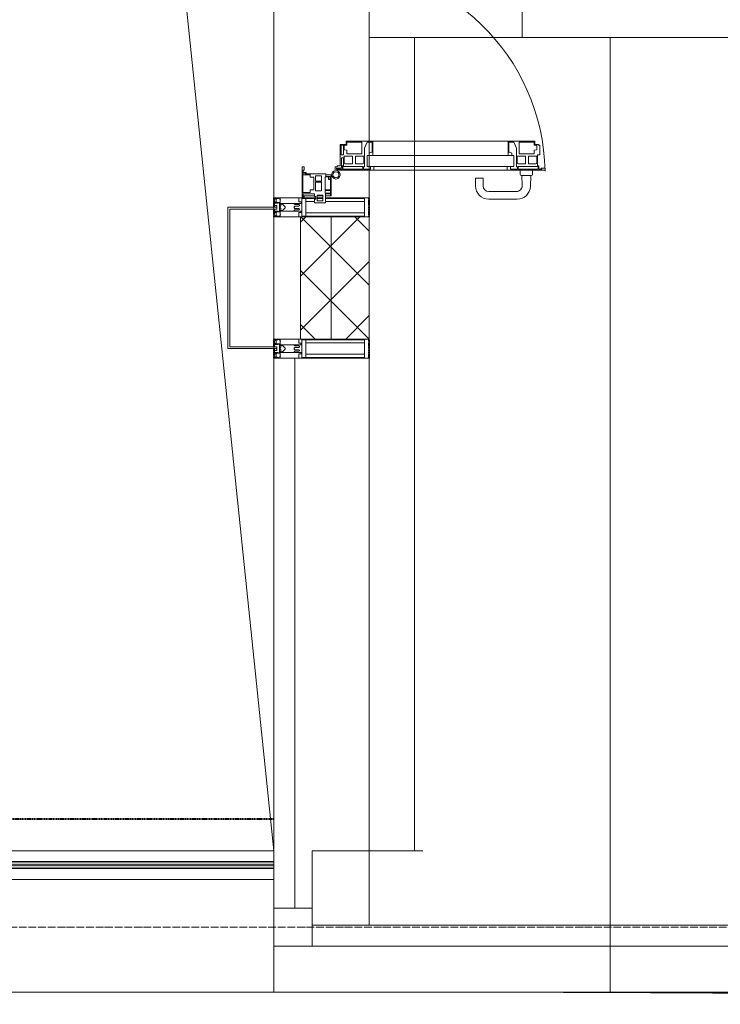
# Model space of a CAD drawing. Header units: millimetres. Extents: x 104173 to 188470, y 7718 to 222239.
# Tile 4 of 50: x 108435 to 110269, y 15198 to 17776. Entities that reach past the tile are written whole.
import ezdxf

# ---------------------------------------------------------------- set-up
doc = ezdxf.new("R2010")
doc.units = ezdxf.units.MM
for name, pattern in [('ADSK_Линия сетки', [25, 20, -2.5, 0, -2.5]), ('Штрих_3_1_5_', [4.5, 3, -1.5]), ('Штриховая_ш3 п1_5', [4.5, 3, -1.5])]:
    doc.linetypes.add(name, pattern=pattern)
doc.layers.add('_Разделитель помещений_', color=4, linetype='Штриховая_ш3 п1_5', lineweight=40, true_color=0x00ffff)
for name, color, linetype, lineweight in [('Двери', 7, 'Continuous', 18), ('Импосты витража', 7, 'Continuous', 18), ('Колонны', 7, 'Continuous', 18), ('Ограждение', 7, 'Continuous', 18), ('Оси', 7, 'Continuous', 9), ('Панели витража', 7, 'Continuous', 18), ('Перекрытия', 7, 'Continuous', 18), ('Поручни', 7, 'Continuous', 18), ('Стены разрез', 7, 'Continuous', 40), ('Стены штриховка', 7, 'Continuous', 40), ('Форма', 7, 'Continuous', 18), ('Формообразующий элемент-перекрытие', 7, 'Continuous', 18), ('Элементы узлов', 7, 'Continuous', 18)]:
    doc.layers.add(name, color=color, linetype=linetype, lineweight=lineweight)
pattern_1 = [(45, (0, 0), (-70.71068, 70.71068), []), (135, (0, 0), (-70.71068, -70.71068), [])]

# ---------------------------------------------------------------- blocks, each defined once
blk = doc.blocks.new('135_SLK_K4_AR_rvt-1-МКСС_К4_L22_74_700_')
at = {"layer": '_Разделитель помещений_', "color": 131, "linetype": 'Штрих_3_1_5_', "true_color": 0xaaffff}
for p, q in [((109100, 17310), (109100, 17285)), ((109350, 17260), (109350, 17310)), ((109100, 17280), (109100, 17260)), ((109100, 16940), (109100, 16920)), ((109350, 16890), (109350, 16940)), ((109100, 16915), (109100, 16890)), ((109100, 15682.5), (107932.5, 15682.5))]:
    blk.add_line(p, q, dxfattribs=at)
at = {"layer": 'Перекрытия', "color": 253, "true_color": 0xaaaaaa}
blk.add_line((109749.8, 18377), (109749.8, 17730), dxfattribs=at)
blk = doc.blocks.new('System Panel - A_PAN_Glass-7508990-МКСС_К4_L22_74_700_')
at = {"layer": 'Панели витража', "color": 253, "lineweight": 5, "true_color": 0xaaaaaa}
for p, q in [((1036.25, 55), (-1036.25, 55)), ((-1036.25, 55), (-1036.25, 0)), ((1036.25, 0), (1036.25, 55)), ((-1036.25, 0), (1036.25, 0))]:
    blk.add_line(p, q, dxfattribs=at)
blk = doc.blocks.new('Rectangular Mullion - R_StandardFrame_50Wx250H-7126775-МКСС_К4_L22_74_700_')
at = {"layer": 'Импосты витража', "color": 253, "lineweight": 5, "true_color": 0xaaaaaa}
for p in [(109200, 15450), (109490, 15600)]:
    blk.add_line(p, (109200, 15600), dxfattribs=at)
blk = doc.blocks.new('A_PAN_ALU_Door_Double - EXT_1_Double_EQ п-6_1-7495971-МКСС_К4_L22_74_700_')
at = {"layer": 'Двери', "color": 253, "lineweight": 5, "true_color": 0xaaaaaa}
for p, q in [((-535, 610.6), (-535, 710.1)), ((-535, 710.1), (-529.9, 710.1)), ((-535, 610.6), (-535, 710.1)), ((-535, 710.1), (-529.9, 710.1)), ((-532.9, 701.5), (-532.9, 693.6)), ((-531, 701.5), (-532.9, 701.5)), ((-532.9, 701.5), (-532.9, 693.6)), ((-531, 701.5), (-532.9, 701.5)), ((-531, 700.2), (-531, 701.5)), ((-531, 700.2), (-531, 701.5)), ((-529.9, 700.2), (-531, 700.2)), ((-529.9, 700.2), (-531, 700.2)), ((-529.9, 710.1), (-529.9, 700.2)), ((-529.9, 710.1), (-529.9, 700.2)), ((535, 710.1), (529.9, 710.1)), ((529.9, 710.1), (529.9, 700.2)), ((535, 710.1), (529.9, 710.1)), ((529.9, 710.1), (529.9, 700.2)), ((529.9, 700.2), (531, 700.2)), ((529.9, 700.2), (531, 700.2)), ((531, 700.2), (531, 701.5)), ((531, 701.5), (532.9, 701.5)), ((531, 700.2), (531, 701.5)), ((531, 701.5), (532.9, 701.5)), ((532.9, 701.5), (532.9, 693.6)), ((532.9, 701.5), (532.9, 693.6)), ((535, 610.6), (535, 710.1)), ((535, 610.6), (535, 710.1)), ((-532.9, 693.6), (-524.2, 693.6)), ((-532.9, 693.6), (-524.2, 693.6)), ((-532.9, 691.9), (-532.9, 639.4)), ((-525.9, 691.9), (-532.9, 691.9)), ((-532.9, 691.9), (-532.9, 639.4)), ((-525.9, 691.9), (-532.9, 691.9)), ((-525.9, 639.4), (-525.9, 691.9)), ((-525.9, 639.4), (-525.9, 691.9)), ((-524.2, 693.6), (-524.2, 690.6)), ((-524.2, 693.6), (-524.2, 690.6)), ((-524.2, 690.6), (-494.8, 690.6)), ((-524.2, 690.6), (-494.8, 690.6)), ((-517.3, 688.8), (-518.9, 686.1)), ((-517.3, 688.8), (-518.9, 686.1)), ((-518.9, 686.1), (-518.9, 667.1)), ((-518.9, 686.1), (-518.9, 667.1)), ((-499, 688.8), (-517.3, 688.8)), ((-499, 688.8), (-517.3, 688.8)), ((-499, 667.1), (-499, 688.8)), ((-499, 667.1), (-499, 688.8)), ((-494.8, 696.1), (-469.8, 696.1)), ((-494.8, 690.6), (-494.8, 696.1)), ((-494.8, 696.1), (-469.8, 696.1)), ((-494.8, 690.6), (-494.8, 696.1)), ((-482.5, 681.7), (-492.6, 681.7)), ((-482.5, 681.7), (-492.6, 681.7)), ((-492.6, 681.7), (-492.6, 642.2)), ((-492.6, 681.7), (-492.6, 642.2)), ((-482.4, 688.4), (-482.5, 681.7)), ((-482.4, 688.4), (-482.5, 681.7)), ((-470, 688.4), (-482.4, 688.4)), ((-470, 688.4), (-482.4, 688.4)), ((-470, 681.8), (-470, 688.4)), ((-470, 681.8), (-470, 688.4)), ((-461.9, 681.8), (-470, 681.8)), ((-461.9, 681.8), (-470, 681.8)), ((-469.8, 696.1), (-469.8, 693.1)), ((-469.8, 696.1), (-469.8, 693.1)), ((-469.8, 693.1), (-468.4, 693.1)), ((-469.8, 693.1), (-468.4, 693.1)), ((-468.4, 693.1), (-468.4, 683.5)), ((-468.4, 693.1), (-468.4, 683.5)), ((-468.4, 683.5), (-459.5, 683.5)), ((-468.4, 683.5), (-459.5, 683.5)), ((-461.9, 642.2), (-461.9, 681.8)), ((-461.9, 642.2), (-461.9, 681.8)), ((-459.5, 683.5), (-459.5, 613.6)), ((-459.5, 683.5), (-459.5, 613.6)), ((468.4, 683.5), (459.5, 683.5)), ((459.5, 683.5), (459.5, 613.6)), ((468.4, 683.5), (459.5, 683.5)), ((459.5, 683.5), (459.5, 613.6)), ((461.8, 642.2), (461.8, 681.8)), ((461.8, 681.8), (470, 681.8)), ((461.8, 642.2), (461.8, 681.8)), ((461.8, 681.8), (470, 681.8)), ((469.8, 693.1), (468.4, 693.1)), ((468.4, 693.1), (468.4, 683.5)), ((469.8, 693.1), (468.4, 693.1)), ((468.4, 693.1), (468.4, 683.5)), ((494.8, 696.1), (469.8, 696.1)), ((469.8, 696.1), (469.8, 693.1)), ((494.8, 696.1), (469.8, 696.1)), ((469.8, 696.1), (469.8, 693.1)), ((470, 681.8), (470, 688.4)), ((470, 688.4), (482.4, 688.4)), ((470, 681.8), (470, 688.4)), ((470, 688.4), (482.4, 688.4)), ((482.4, 688.4), (482.5, 681.7)), ((482.4, 688.4), (482.5, 681.7)), ((482.5, 681.7), (492.6, 681.7)), ((482.5, 681.7), (492.6, 681.7)), ((492.6, 681.7), (492.6, 642.2)), ((492.6, 681.7), (492.6, 642.2)), ((494.8, 690.6), (494.8, 696.1)), ((494.8, 690.6), (494.8, 696.1)), ((524.2, 690.6), (494.8, 690.6)), ((524.2, 690.6), (494.8, 690.6)), ((499, 667.1), (499, 688.8)), ((499, 688.8), (517.3, 688.8)), ((499, 667.1), (499, 688.8)), ((499, 688.8), (517.3, 688.8)), ((517.3, 688.8), (518.9, 686.1)), ((517.3, 688.8), (518.9, 686.1)), ((518.9, 686.1), (518.9, 667.1)), ((518.9, 686.1), (518.9, 667.1)), ((532.9, 693.6), (524.2, 693.6)), ((524.2, 693.6), (524.2, 690.6)), ((532.9, 693.6), (524.2, 693.6)), ((524.2, 693.6), (524.2, 690.6)), ((525.9, 639.4), (525.9, 691.9)), ((525.9, 691.9), (532.9, 691.9)), ((525.9, 639.4), (525.9, 691.9)), ((525.9, 691.9), (532.9, 691.9)), ((532.9, 691.9), (532.9, 639.4)), ((532.9, 691.9), (532.9, 639.4)), ((-518.9, 667.1), (-499, 667.1)), ((-518.9, 667.1), (-499, 667.1)), ((-518.9, 659.2), (-518.9, 640.2)), ((-499, 659.2), (-518.9, 659.2)), ((-518.9, 659.2), (-518.9, 640.2)), ((-499, 659.2), (-518.9, 659.2)), ((-499, 637.5), (-499, 659.2)), ((-499, 637.5), (-499, 659.2)), ((518.9, 667.1), (499, 667.1)), ((518.9, 667.1), (499, 667.1)), ((499, 659.2), (518.9, 659.2)), ((499, 637.5), (499, 659.2)), ((499, 659.2), (518.9, 659.2)), ((499, 637.5), (499, 659.2)), ((518.9, 659.2), (518.9, 640.2)), ((518.9, 659.2), (518.9, 640.2)), ((-535, 244.2), (-535, 628.6)), ((-532.9, 639.4), (-525.9, 639.4)), ((-532.9, 639.4), (-525.9, 639.4)), ((-532.9, 637.7), (-532.9, 619.7)), ((-526.6, 637.7), (-532.9, 637.7)), ((-532.9, 637.7), (-532.9, 619.7)), ((-526.6, 637.7), (-532.9, 637.7)), ((-532.9, 619.7), (-525.9, 619.7)), ((-532.9, 619.7), (-525.9, 619.7)), ((-526.6, 635.7), (-526.6, 637.7)), ((-526.6, 635.7), (-526.6, 637.7)), ((-477.6, 635.7), (-526.6, 635.7)), ((-477.6, 635.7), (-526.6, 635.7)), ((-525.9, 628.6), (-497.2, 628.6)), ((-525.9, 244.2), (-525.9, 628.6)), ((-525.9, 619.7), (-525.9, 610.6)), ((-525.9, 619.7), (-525.9, 610.6)), ((-518.9, 640.2), (-517.3, 637.5)), ((-518.9, 640.2), (-517.3, 637.5)), ((-517.3, 637.5), (-499, 637.5)), ((-517.3, 637.5), (-499, 637.5)), ((-497.2, 628.6), (-497.2, 244.2)), ((-497.2, 623.2), (-490.6, 623.2)), ((-497.2, 613.6), (-497.2, 623.2)), ((-497.2, 623.2), (-490.6, 623.2)), ((-497.2, 613.6), (-497.2, 623.2)), ((-492.6, 642.2), (-461.9, 642.2)), ((-492.6, 642.2), (-461.9, 642.2)), ((-490.6, 623.2), (-488.3, 617.1)), ((-490.6, 623.2), (-488.3, 617.1)), ((-461.8, 628.1), (-477.6, 635.7)), ((-461.8, 628.1), (-477.6, 635.7)), ((-461.8, 615.1), (-461.8, 628.1)), ((-461.8, 615.1), (-461.8, 628.1)), ((461.8, 628.1), (477.6, 635.7)), ((461.8, 628.1), (477.6, 635.7)), ((461.8, 615.1), (461.8, 628.1)), ((461.8, 615.1), (461.8, 628.1)), ((492.6, 642.2), (461.8, 642.2)), ((492.6, 642.2), (461.8, 642.2)), ((477.6, 635.7), (526.6, 635.7)), ((477.6, 635.7), (526.6, 635.7)), ((490.6, 623.2), (488.3, 617.1)), ((490.6, 623.2), (488.3, 617.1)), ((497.2, 623.2), (490.6, 623.2)), ((497.2, 623.2), (490.6, 623.2)), ((497.2, 628.6), (497.2, 244.2)), ((525.9, 628.6), (497.2, 628.6)), ((497.2, 613.6), (497.2, 623.2)), ((497.2, 613.6), (497.2, 623.2)), ((517.3, 637.5), (499, 637.5)), ((517.3, 637.5), (499, 637.5)), ((518.9, 640.2), (517.3, 637.5)), ((518.9, 640.2), (517.3, 637.5)), ((532.9, 639.4), (525.9, 639.4)), ((532.9, 639.4), (525.9, 639.4)), ((525.9, 244.2), (525.9, 628.6)), ((532.9, 619.7), (525.9, 619.7)), ((525.9, 619.7), (525.9, 610.6)), ((532.9, 619.7), (525.9, 619.7)), ((525.9, 619.7), (525.9, 610.6)), ((526.6, 635.7), (526.6, 637.7)), ((526.6, 637.7), (532.9, 637.7)), ((526.6, 635.7), (526.6, 637.7)), ((526.6, 637.7), (532.9, 637.7)), ((532.9, 637.7), (532.9, 619.7)), ((532.9, 637.7), (532.9, 619.7)), ((535, 244.2), (535, 628.6)), ((-525.9, 610.6), (-535, 610.6)), ((-525.9, 610.6), (-535, 610.6)), ((-459.5, 613.6), (-497.2, 613.6)), ((-459.5, 613.6), (-497.2, 613.6)), ((-488.3, 617.1), (-488.3, 615.1)), ((-488.3, 617.1), (-488.3, 615.1)), ((-488.3, 615.1), (-461.8, 615.1)), ((-488.3, 615.1), (-461.8, 615.1)), ((-459.5, 613.6), (-459.5, 259.2)), ((459.5, 613.6), (497.2, 613.6)), ((459.5, 613.6), (497.2, 613.6)), ((459.5, 613.6), (459.5, 259.2)), ((488.3, 615.1), (461.8, 615.1)), ((488.3, 615.1), (461.8, 615.1)), ((488.3, 617.1), (488.3, 615.1)), ((488.3, 617.1), (488.3, 615.1)), ((525.9, 610.6), (535, 610.6)), ((525.9, 610.6), (535, 610.6)), ((-535, 262.2), (-525.9, 262.2)), ((-535, 164.2), (-535, 262.2)), ((-525.9, 262.2), (-525.9, 253.1)), ((-497.2, 259.2), (-459.5, 259.2)), ((-497.2, 249.6), (-497.2, 259.2)), ((-459.5, 259.2), (-459.5, 189.3)), ((497.2, 259.2), (459.5, 259.2)), ((459.5, 259.2), (459.5, 189.3)), ((497.2, 249.6), (497.2, 259.2)), ((535, 262.2), (525.9, 262.2)), ((525.9, 262.2), (525.9, 253.1)), ((535, 164.2), (535, 262.2)), ((-532.9, 253.1), (-532.9, 235.1)), ((-525.9, 253.1), (-532.9, 253.1)), ((-532.9, 235.1), (-526.6, 235.1)), ((-532.9, 233.4), (-532.9, 180.9)), ((-525.9, 233.4), (-532.9, 233.4)), ((-526.6, 237), (-477.6, 237)), ((-526.6, 235.1), (-526.6, 237)), ((-525.9, 244.2), (-497.2, 244.2)), ((-525.9, 180.9), (-525.9, 233.4)), ((-517.3, 235.3), (-518.9, 232.6)), ((-518.9, 232.6), (-518.9, 213.6)), ((-499, 235.3), (-517.3, 235.3)), ((-499, 213.6), (-499, 235.3)), ((-490.6, 249.6), (-497.2, 249.6)), ((-488.3, 255.7), (-490.6, 249.6)), ((-488.3, 257.7), (-488.3, 255.7)), ((-461.8, 257.7), (-488.3, 257.7)), ((-477.6, 237), (-461.8, 244.7)), ((-461.8, 244.7), (-461.8, 257.7)), ((461.8, 244.7), (461.8, 257.7)), ((461.8, 257.7), (488.3, 257.7)), ((477.6, 237), (461.8, 244.7)), ((526.6, 237), (477.6, 237)), ((488.3, 257.7), (488.3, 255.7)), ((488.3, 255.7), (490.6, 249.6)), ((490.6, 249.6), (497.2, 249.6)), ((525.9, 244.2), (497.2, 244.2)), ((499, 213.6), (499, 235.3)), ((499, 235.3), (517.3, 235.3)), ((517.3, 235.3), (518.9, 232.6)), ((518.9, 232.6), (518.9, 213.6)), ((525.9, 253.1), (532.9, 253.1)), ((525.9, 233.4), (532.9, 233.4)), ((525.9, 180.9), (525.9, 233.4)), ((526.6, 235.1), (526.6, 237)), ((532.9, 235.1), (526.6, 235.1)), ((532.9, 253.1), (532.9, 235.1)), ((532.9, 233.4), (532.9, 180.9)), ((-518.9, 213.6), (-499, 213.6)), ((-492.6, 230.6), (-492.6, 191)), ((-461.9, 230.6), (-492.6, 230.6)), ((-461.9, 191), (-461.9, 230.6)), ((461.8, 191), (461.8, 230.6)), ((461.8, 230.6), (492.6, 230.6)), ((492.6, 230.6), (492.6, 191)), ((518.9, 213.6), (499, 213.6)), ((-532.9, 180.9), (-525.9, 180.9)), ((-524.2, 182.2), (-524.2, 179.2)), ((-502.6, 182.2), (-524.2, 182.2)), ((-518.9, 205.7), (-518.9, 186.7)), ((-499, 205.7), (-518.9, 205.7)), ((-518.9, 186.7), (-517.3, 184)), ((-517.3, 184), (-499, 184)), ((-502.6, 177.5), (-502.6, 182.2)), ((-499, 184), (-499, 205.7)), ((-494.8, 182.2), (-494.8, 176.7)), ((-469.8, 182.2), (-494.8, 182.2)), ((-492.6, 191), (-482.5, 191)), ((-482.5, 191), (-482.4, 184.4)), ((-482.4, 184.4), (-470, 184.4)), ((-470, 191), (-461.9, 191)), ((-470, 184.4), (-470, 191)), ((-469.8, 176.7), (-469.8, 182.2)), ((-468.4, 189.3), (-468.4, 173.3)), ((-459.5, 189.3), (-468.4, 189.3)), ((459.5, 189.3), (468.4, 189.3)), ((470, 191), (461.8, 191)), ((468.4, 189.3), (468.4, 173.3)), ((469.8, 182.2), (494.8, 182.2)), ((469.8, 176.7), (469.8, 182.2)), ((470, 184.4), (470, 191)), ((482.4, 184.4), (470, 184.4)), ((482.5, 191), (482.4, 184.4)), ((492.6, 191), (482.5, 191)), ((494.8, 182.2), (494.8, 176.7)), ((499, 205.7), (518.9, 205.7)), ((499, 184), (499, 205.7)), ((517.3, 184), (499, 184)), ((502.6, 177.5), (502.6, 182.2)), ((502.6, 182.2), (524.2, 182.2)), ((518.9, 186.7), (517.3, 184)), ((518.9, 205.7), (518.9, 186.7)), ((524.2, 182.2), (524.2, 179.2)), ((532.9, 180.9), (525.9, 180.9)), ((-526.4, 160.7), (-536.6, 160.7)), ((-532.9, 179.2), (-532.9, 164.2)), ((-524.2, 179.2), (-532.9, 179.2)), ((-532.9, 164.2), (-529.9, 164.2)), ((-529.9, 164.2), (-529.9, 174.5)), ((-526.8, 177.5), (-502.6, 177.5)), ((-526.4, 165.6), (-526.4, 160.7)), ((-523.7, 165.6), (-526.4, 165.6)), ((-523.7, 173.3), (-523.7, 165.6)), ((-468.4, 173.3), (-523.7, 173.3)), ((-494.8, 176.7), (-469.8, 176.7)), ((468.4, 173.3), (523.7, 173.3)), ((494.8, 176.7), (469.8, 176.7)), ((526.8, 177.5), (502.6, 177.5)), ((523.7, 173.3), (523.7, 165.6)), ((523.7, 165.6), (526.4, 165.6)), ((524.2, 179.2), (532.9, 179.2)), ((526.4, 165.6), (526.4, 160.7)), ((526.4, 160.7), (536.6, 160.7)), ((529.9, 164.2), (529.9, 174.5)), ((532.9, 164.2), (529.9, 164.2)), ((532.9, 179.2), (532.9, 164.2))]:
    blk.add_line(p, q, dxfattribs=at)
at = {"layer": 'Двери', "lineweight": 5}
for p, q in [((-548.9, 672.9), (-577.7, 671.9)), ((-548.9, 674.8), (-548.9, 647.2)), ((-534.9, 677.3), (-546.4, 677.3)), ((534.9, 677.3), (546.4, 677.3)), ((548.9, 674.8), (548.9, 647.2)), ((548.9, 672.9), (577.7, 671.9)), ((-575.8, 650), (-548.9, 649)), ((-546.4, 644.8), (-534.9, 644.8)), ((546.4, 644.8), (534.9, 644.8)), ((575.8, 650), (548.9, 649)), ((-611.4, 636.9), (-611.4, 562.8)), ((-591.4, 562.8), (-591.4, 635)), ((591.4, 562.8), (591.4, 635)), ((611.4, 636.9), (611.4, 562.8)), ((-556.4, 547.8), (-576.4, 547.8)), ((-556.4, 527.8), (-556.4, 547.8)), ((556.4, 527.8), (556.4, 547.8)), ((556.4, 547.8), (576.3, 547.8)), ((-576.4, 527.8), (-556.4, 527.8)), ((576.3, 527.8), (556.4, 527.8))]:
    blk.add_line(p, q, dxfattribs=at)
at = {"layer": 'Двери', "color": 254, "lineweight": 5, "true_color": 0xd4d4d4}
for centre, start, end in [((-547.5, 162.6), 359.2653, 89.0204), ((547.5, 162.6), 90.9796, 180.7347)]:
    blk.add_arc(centre, 547.5, start, end, dxfattribs=at)
at = {"layer": 'Двери', "lineweight": 5}
for centre, radius, start, end in [((-576.4, 636.9), 35, 92.1945, 180), ((-546.4, 674.8), 2.5, 90, 180), ((546.4, 674.8), 2.5, 360, 90), ((576.3, 636.9), 35, 360, 87.8055), ((-576.4, 635), 15, 87.8056, 180), ((-546.4, 647.2), 2.5, 180, 270), ((546.4, 647.2), 2.5, 270, 360), ((576.3, 635), 15, 0, 92.1944), ((-576.4, 562.8), 35, 180, 270), ((-576.4, 562.8), 15, 180, 270), ((576.3, 562.8), 35, 270, 360), ((576.3, 562.8), 15, 270, 360)]:
    blk.add_arc(centre, radius, start, end, dxfattribs=at)
at = {"layer": 'Двери', "color": 253, "lineweight": 5, "true_color": 0xaaaaaa}
for centre, radius, start, end in [((-547.5, 162.7), 11, 16.047, 350.0284), ((-547.5, 162.6), 8, 90, 270), ((-547.5, 162.6), 8, 270, 90), ((-535, 166.3), 2.03, 196.0721, 270), ((-526.8, 174.5), 3, 90, 180), ((526.8, 174.5), 3, 360, 90), ((535, 166.3), 2.03, 270, 343.9279), ((547.5, 162.7), 11, 189.9716, 163.953), ((547.5, 162.6), 8, 90, 270), ((547.5, 162.6), 8, 270, 90)]:
    blk.add_arc(centre, radius, start, end, dxfattribs=at)
at = {"layer": 'Панели витража', "color": 253, "lineweight": 5, "true_color": 0xaaaaaa}
for p, q in [((-597.1, 135.1), (-620.5, 135.1)), ((-620.5, 135.1), (-620.5, 106.6)), ((-551.5, 150), (-602.5, 150)), ((-602.5, 150), (-602.5, 148.5)), ((-602.5, 148.5), (-597.1, 148.5)), ((-602.5, 148.5), (-602.5, 135.1)), ((-597.1, 148.5), (-597.1, 135.1)), ((-595.5, 134.5), (-595.5, 148.2)), ((-595.5, 148.2), (-588.5, 148.2)), ((-588.5, 134.5), (-595.5, 134.5)), ((-588.5, 148.2), (-588.5, 134.5)), ((-587.1, 134.2), (-587.1, 148.4)), ((-587.1, 148.4), (-560.1, 148.4)), ((-553.1, 134.2), (-587.1, 134.2)), ((-560.1, 148.4), (-560.1, 142.8)), ((-560.1, 142.8), (-553.1, 142.8)), ((-558.8, 148.7), (-552.8, 148.7)), ((-558.8, 144.4), (-558.8, 148.7)), ((-552.8, 144.4), (-558.8, 144.4)), ((-553.1, 142.8), (-553.1, 134.2)), ((-552.8, 148.7), (-552.8, 144.4)), ((-551.5, 136.5), (-551.5, 150)), ((-547.5, 150), (-551.5, 150)), ((-544.5, 136.5), (-551.5, 136.5)), ((-547.5, 136.5), (-547.5, 150)), ((-544.5, 84.8), (-544.5, 136.5)), ((551.5, 136.5), (544.5, 136.5)), ((544.5, 136.5), (544.5, 84.8)), ((547.5, 150), (547.5, 136.5)), ((551.5, 150), (547.5, 150)), ((602.5, 150), (551.5, 150)), ((551.5, 150), (551.5, 136.5)), ((552.8, 144.4), (552.8, 148.7)), ((552.8, 148.7), (558.8, 148.7)), ((558.8, 144.4), (552.8, 144.4)), ((553.1, 134.2), (553.1, 142.8)), ((553.1, 142.8), (560.1, 142.8)), ((587.1, 134.2), (553.1, 134.2)), ((558.8, 148.7), (558.8, 144.4)), ((560.1, 142.8), (560.1, 148.4)), ((560.1, 148.4), (587.1, 148.4)), ((587.1, 148.4), (587.1, 134.2)), ((588.5, 148.2), (595.5, 148.2)), ((588.5, 134.5), (588.5, 148.2)), ((595.5, 134.5), (588.5, 134.5)), ((595.5, 148.2), (595.5, 134.5)), ((597.1, 135.1), (597.1, 148.5)), ((597.1, 148.5), (602.5, 148.5)), ((620.5, 135.1), (597.1, 135.1)), ((602.5, 148.5), (602.5, 150)), ((602.5, 135.1), (602.5, 148.5)), ((620.5, 106.6), (620.5, 135.1)), ((-620.5, 106.6), (-611.5, 106.6)), ((-615.4, 113.4), (-615.4, 128.4)), ((-615.4, 128.4), (-600.4, 128.4)), ((-600.4, 113.4), (-615.4, 113.4)), ((-611.5, 106.6), (-611.5, 110.1)), ((-611.5, 110.1), (-604.5, 110.1)), ((-604.5, 110.1), (-604.5, 106.6)), ((-604.5, 106.6), (-597.5, 106.6)), ((-602.5, 128.4), (-602.5, 113.4)), ((-602.5, 106.6), (-602.5, 76.7)), ((-600.4, 128.4), (-600.4, 113.4)), ((-597.5, 106.6), (-597.5, 76.7)), ((-589.1, 108.8), (-589.1, 125)), ((-589.1, 125), (-566.4, 125)), ((-566.4, 108.8), (-589.1, 108.8)), ((-586.5, 95.5), (-586.5, 105)), ((-586.5, 105), (-553.3, 105)), ((-566.4, 125), (-566.4, 108.8)), ((-564.2, 108.8), (-564.2, 125)), ((-564.2, 125), (-549.9, 125)), ((-549.9, 108.8), (-564.2, 108.8)), ((-553.3, 105), (-553.3, 95.5)), ((-549.9, 125), (-549.9, 108.8)), ((549.9, 125), (564.2, 125)), ((549.9, 108.8), (549.9, 125)), ((564.2, 108.8), (549.9, 108.8)), ((553.3, 95.5), (553.3, 105)), ((553.3, 105), (586.5, 105)), ((564.2, 125), (564.2, 108.8)), ((566.4, 125), (589.1, 125)), ((566.4, 108.8), (566.4, 125)), ((589.1, 108.8), (566.4, 108.8)), ((586.5, 105), (586.5, 95.5)), ((589.1, 125), (589.1, 108.8)), ((597.5, 76.7), (597.5, 106.6)), ((597.5, 106.6), (604.5, 106.6)), ((600.4, 128.4), (615.4, 128.4)), ((600.4, 113.4), (600.4, 128.4)), ((615.4, 113.4), (600.4, 113.4)), ((602.5, 113.4), (602.5, 128.4)), ((602.5, 76.7), (602.5, 106.6)), ((604.5, 106.6), (604.5, 110.1)), ((604.5, 110.1), (611.5, 110.1)), ((611.5, 110.1), (611.5, 106.6)), ((611.5, 106.6), (620.5, 106.6)), ((615.4, 128.4), (615.4, 113.4)), ((-604, 79.5), (-605.5, 79.5)), ((-605.5, 79.5), (-605.5, 74.5)), ((-604, 76.7), (-604, 79.5)), ((-593.7, 76.3), (-593.7, 95.5)), ((-593.7, 95.5), (-586.5, 95.5)), ((-553.3, 95.5), (-547, 95.5)), ((-547.5, 76.2), (-547.5, 95.5)), ((-547, 95.5), (-547, 89)), ((-547, 89), (-546.2, 88.2)), ((-546.2, 88.2), (-546.2, 83.1)), ((-546.2, 83.1), (-543.2, 83.1)), ((-541.5, 84.8), (-544.5, 84.8)), ((-543.2, 83.1), (-543.2, 76.3)), ((-541.5, 76.5), (-541.5, 84.8)), ((-526.5, 79.5), (-535.1, 79.5)), ((-535.1, 79.5), (-535.1, 76.5)), ((-526.5, 74.5), (-526.5, 79.5)), ((535.1, 79.5), (526.5, 79.5)), ((526.5, 79.5), (526.5, 74.5)), ((535.1, 76.5), (535.1, 79.5)), ((544.5, 84.8), (541.5, 84.8)), ((541.5, 84.8), (541.5, 76.5)), ((543.2, 76.3), (543.2, 83.1)), ((543.2, 83.1), (546.2, 83.1)), ((546.2, 88.2), (547, 89)), ((546.2, 83.1), (546.2, 88.2)), ((547, 89), (547, 95.5)), ((547, 95.5), (553.3, 95.5)), ((547.5, 95.5), (547.5, 76.2)), ((586.5, 95.5), (593.7, 95.5)), ((593.7, 95.5), (593.7, 76.3)), ((605.5, 79.5), (604, 79.5)), ((604, 79.5), (604, 76.7)), ((605.5, 74.5), (605.5, 79.5)), ((-605.5, 74.5), (-526.5, 74.5)), ((-597.5, 76.7), (-604, 76.7)), ((-543.2, 76.3), (-593.7, 76.3)), ((-535.1, 76.5), (-541.5, 76.5)), ((526.5, 74.5), (605.5, 74.5)), ((541.5, 76.5), (535.1, 76.5)), ((593.7, 76.3), (543.2, 76.3)), ((604, 76.7), (597.5, 76.7))]:
    blk.add_line(p, q, dxfattribs=at)
blk = doc.blocks.new('Rectangular Mullion - R_StandardFrame_50Wx250H-5859911-МКСС_К4_L22_74_700_')
at = {"layer": 'Импосты витража', "color": 253, "lineweight": 5, "true_color": 0xaaaaaa}
for p, q in [((109100, 17260), (109170, 17260)), ((109100, 16940), (109100, 17260)), ((109170, 16940), (109100, 16940))]:
    blk.add_line(p, q, dxfattribs=at)
blk = doc.blocks.new('Rectangular Mullion - 50Wx250H-V51-МКСС_К4_L22_74_700_')
at = {"layer": 'Элементы узлов', "color": 253, "lineweight": 5, "true_color": 0xaaaaaa}
for p, q in [((-25, 135.1), (-25, 250)), ((-25, 250), (0, 250)), ((-23, 237.3), (0, 237.3)), ((-23, 237.3), (-23, 135.1)), ((-14.9, 135.1), (-14.9, 237.3)), ((25, 250), (0, 250)), ((23, 237.3), (0, 237.3)), ((14.9, 84), (14.9, 237.3)), ((23, 237.3), (23, 73.6)), ((25, 65.2), (25, 250)), ((-25, 113.4), (-25, 128.4)), ((-25, 65.2), (-25, 110.1)), ((-23, 128.4), (-23, 113.4)), ((-23, 110.1), (-23, 73.6)), ((-14.9, 84), (-14.9, 106.6)), ((0, 84), (-23, 84)), ((0, 84), (23, 84)), ((-14, 65.2), (-25, 65.2)), ((-0.5, 73.6), (-23, 73.6)), ((-14, 71.3), (-14, 65.2)), ((-10, 71.3), (-14, 71.3)), ((-10, 53), (-10, 71.3)), ((-8.7, 53), (-10, 53)), ((-10, 53), (-10, 17)), ((-8.7, 53), (-7, 54.7)), ((-7, 65.2), (-5.9, 67.3)), ((-7, 65.2), (-7, 54.7)), ((-4.1, 67.3), (-5.9, 67.3)), ((-4.1, 67.3), (-2.9, 65.1)), ((-2.9, 65.1), (-2.9, 54.6)), ((-1.3, 53), (-2.9, 54.6)), ((0, 53), (-1.3, 53)), ((0, 53), (1.3, 53)), ((0.5, 73.6), (23, 73.6)), ((1.3, 53), (2.9, 54.6)), ((4.1, 67.3), (2.9, 65.1)), ((2.9, 65.1), (2.9, 54.6)), ((4.1, 67.3), (5.9, 67.3)), ((7, 65.2), (5.9, 67.3)), ((7, 65.2), (7, 54.7)), ((8.7, 53), (7, 54.7)), ((8.7, 53), (10, 53)), ((10, 71.3), (14, 71.3)), ((10, 53), (10, 71.3)), ((10, 53), (10, 17)), ((14, 71.3), (14, 65.2)), ((14, 65.2), (25, 65.2)), ((-8.5, 23), (-1.5, 30)), ((-1.5, 30), (0, 30)), ((1.5, 30), (0, 30)), ((8.5, 23), (1.5, 30)), ((-23.8, 14.6), (-25, 14.2)), ((-25, 0), (-25, 14.2)), ((-22.3, 17), (-23.8, 17)), ((-23.8, 17), (-23.8, 14.6)), ((-22.5, 10.6), (-23.8, 14.6)), ((-22.5, 10.6), (-23.7, 9.9)), ((-23.7, 1.3), (-23.7, 9.9)), ((-23.7, 1.3), (-11.8, 1.3)), ((-23.2, 10.2), (-22.5, 8)), ((-22.5, 8), (-22.5, 4.5)), ((-21.3, 4.5), (-22.5, 4.5)), ((-22.3, 17), (-22.3, 16)), ((-22.3, 16), (-21.3, 16)), ((-19, 17.6), (-21.3, 16)), ((-21.3, 4.5), (-21.3, 6.5)), ((-21.3, 6.5), (-14.2, 6.5)), ((-18.4, 16.6), (-19, 17.6)), ((-7.4, 16.6), (-18.4, 16.6)), ((-14.2, 6.5), (-14.2, 4.5)), ((-13.2, 4.5), (-14.2, 4.5)), ((-13.2, 4.5), (-12.2, 7.2)), ((-12.7, 7.6), (-11.3, 11.4)), ((-12.7, 7.6), (-11.8, 6.9)), ((-12.2, 9), (-12.2, 14.8)), ((-12.2, 14.8), (0, 14.8)), ((-11.8, 1.3), (-11.8, 6.9)), ((-10.5, 11.2), (-11.3, 11.4)), ((-10.5, 1.5), (-10.5, 11.2)), ((-4.8, 1.5), (-10.5, 1.5)), ((-10, 17), (-7.5, 17)), ((-8.5, 18.5), (-8.5, 23)), ((-7.5, 18.5), (-8.5, 18.5)), ((-7.5, 17), (-7.5, 18.5)), ((-7.4, 18), (-7.4, 16.6)), ((-2.6, 18), (-7.4, 18)), ((0, 8), (-4.8, 8)), ((-4.8, 1.5), (-4.8, 8)), ((-2.6, 18), (-2.6, 16.8)), ((-2.6, 16.8), (0, 16.8)), ((2.6, 16.8), (0, 16.8)), ((0, 14.8), (0, 16.8)), ((0, 14.8), (0, 16.8)), ((12.2, 14.8), (0, 14.8)), ((0, 0), (0, 8)), ((0, 8), (4.8, 8)), ((0, 0), (0, 8)), ((2.6, 18), (2.6, 16.8)), ((2.6, 18), (7.4, 18)), ((4.8, 1.5), (4.8, 8)), ((4.8, 1.5), (10.5, 1.5)), ((7.4, 18), (7.4, 16.6)), ((7.4, 16.6), (18.4, 16.6)), ((7.5, 18.5), (8.5, 18.5)), ((7.5, 17), (7.5, 18.5)), ((10, 17), (7.5, 17)), ((8.5, 18.5), (8.5, 23)), ((10.5, 11.2), (11.3, 11.4)), ((10.5, 1.5), (10.5, 11.2)), ((12.7, 7.6), (11.3, 11.4)), ((12.7, 7.6), (11.8, 6.9)), ((11.8, 1.3), (11.8, 6.9)), ((23.7, 1.3), (11.8, 1.3)), ((12.2, 9), (12.2, 14.8)), ((13.2, 4.5), (12.2, 7.2)), ((13.2, 4.5), (14.2, 4.5)), ((21.3, 6.5), (14.2, 6.5)), ((14.2, 6.5), (14.2, 4.5)), ((18.4, 16.6), (19, 17.6)), ((19, 17.6), (21.3, 16)), ((22.3, 16), (21.3, 16)), ((21.3, 4.5), (21.3, 6.5)), ((21.3, 4.5), (22.5, 4.5)), ((22.3, 17), (22.3, 16)), ((22.3, 17), (23.8, 17)), ((22.5, 10.6), (23.8, 14.6)), ((22.5, 10.6), (23.7, 9.9)), ((23.2, 10.2), (22.5, 8)), ((22.5, 8), (22.5, 4.5)), ((23.7, 1.3), (23.7, 9.9)), ((23.8, 17), (23.8, 14.6)), ((23.8, 14.6), (25, 14.2)), ((25, 0), (25, 14.2)), ((-25, 0), (0, 0)), ((25, 0), (0, 0))]:
    blk.add_line(p, q, dxfattribs=at)
for centre, start, end in [((-0.5, 73.1), 360, 90), ((0.5, 73.1), 90, 180)]:
    blk.add_arc(centre, 0.5, start, end, dxfattribs=at)
blk = doc.blocks.new('System Panel - A_PAN_Glass-7491648-МКСС_К4_L22_74_700_')
at = {"layer": 'Панели витража', "color": 253, "lineweight": 5, "true_color": 0xaaaaaa}
for p, q in [((720, 55), (-720, 55)), ((-720, 55), (-720, 0)), ((720, 0), (720, 55)), ((-720, 0), (720, 0))]:
    blk.add_line(p, q, dxfattribs=at)
blk = doc.blocks.new('Rectangular Mullion - R_StandardFrame_50Wx250H-7122652-МКСС_К4_L22_74_700_')
at = {"layer": 'Импосты витража', "color": 253, "lineweight": 5, "true_color": 0xaaaaaa}
for p in [(109155, 16890), (109350, 15405)]:
    blk.add_line(p, (109350, 16890), dxfattribs=at)
blk = doc.blocks.new('Rectangular Mullion - 50Wx250H-2623690-МКСС_К4_L22_74_700_')
at = {"layer": 'Элементы узлов', "color": 253, "lineweight": 5, "true_color": 0xaaaaaa}
for p, q in [((-25, 65.2), (-25, 250)), ((-25, 250), (0, 250)), ((-23, 237.3), (0, 237.3)), ((-23, 237.3), (-23, 73.6)), ((-14.9, 84), (-14.9, 237.3)), ((25, 250), (0, 250)), ((23, 237.3), (0, 237.3)), ((14.9, 84), (14.9, 237.3)), ((23, 237.3), (23, 73.6)), ((25, 65.2), (25, 250)), ((0, 84), (-23, 84)), ((0, 84), (23, 84)), ((-14, 65.2), (-25, 65.2)), ((-0.5, 73.6), (-23, 73.6)), ((-14, 71.3), (-14, 65.2)), ((-10, 71.3), (-14, 71.3)), ((-10, 53), (-10, 71.3)), ((-8.7, 53), (-10, 53)), ((-10, 53), (-10, 17)), ((-8.7, 53), (-7, 54.7)), ((-7, 65.2), (-5.9, 67.3)), ((-7, 65.2), (-7, 54.7)), ((-4.1, 67.3), (-5.9, 67.3)), ((-4.1, 67.3), (-2.9, 65.1)), ((-2.9, 65.1), (-2.9, 54.6)), ((-1.3, 53), (-2.9, 54.6)), ((0, 53), (-1.3, 53)), ((0, 53), (1.3, 53)), ((0.5, 73.6), (23, 73.6)), ((1.3, 53), (2.9, 54.6)), ((4.1, 67.3), (2.9, 65.1)), ((2.9, 65.1), (2.9, 54.6)), ((4.1, 67.3), (5.9, 67.3)), ((7, 65.2), (5.9, 67.3)), ((7, 65.2), (7, 54.7)), ((8.7, 53), (7, 54.7)), ((8.7, 53), (10, 53)), ((10, 71.3), (14, 71.3)), ((10, 53), (10, 71.3)), ((10, 53), (10, 17)), ((14, 71.3), (14, 65.2)), ((14, 65.2), (25, 65.2)), ((-8.5, 23), (-1.5, 30)), ((-1.5, 30), (0, 30)), ((1.5, 30), (0, 30)), ((8.5, 23), (1.5, 30)), ((-23.8, 14.6), (-25, 14.2)), ((-25, 0), (-25, 14.2)), ((-22.3, 17), (-23.8, 17)), ((-23.8, 17), (-23.8, 14.6)), ((-22.5, 10.6), (-23.8, 14.6)), ((-22.5, 10.6), (-23.7, 9.9)), ((-23.7, 1.3), (-23.7, 9.9)), ((-23.7, 1.3), (-11.8, 1.3)), ((-23.2, 10.2), (-22.5, 8)), ((-22.5, 8), (-22.5, 4.5)), ((-21.3, 4.5), (-22.5, 4.5)), ((-22.3, 17), (-22.3, 16)), ((-22.3, 16), (-21.3, 16)), ((-19, 17.6), (-21.3, 16)), ((-21.3, 4.5), (-21.3, 6.5)), ((-21.3, 6.5), (-14.2, 6.5)), ((-18.4, 16.6), (-19, 17.6)), ((-7.4, 16.6), (-18.4, 16.6)), ((-14.2, 6.5), (-14.2, 4.5)), ((-13.2, 4.5), (-14.2, 4.5)), ((-13.2, 4.5), (-12.2, 7.2)), ((-12.7, 7.6), (-11.3, 11.4)), ((-12.7, 7.6), (-11.8, 6.9)), ((-12.2, 9), (-12.2, 14.8)), ((-12.2, 14.8), (0, 14.8)), ((-11.8, 1.3), (-11.8, 6.9)), ((-10.5, 11.2), (-11.3, 11.4)), ((-10.5, 1.5), (-10.5, 11.2)), ((-4.8, 1.5), (-10.5, 1.5)), ((-10, 17), (-7.5, 17)), ((-8.5, 18.5), (-8.5, 23)), ((-7.5, 18.5), (-8.5, 18.5)), ((-7.5, 17), (-7.5, 18.5)), ((-7.4, 18), (-7.4, 16.6)), ((-2.6, 18), (-7.4, 18)), ((0, 8), (-4.8, 8)), ((-4.8, 1.5), (-4.8, 8)), ((-2.6, 18), (-2.6, 16.8)), ((-2.6, 16.8), (0, 16.8)), ((2.6, 16.8), (0, 16.8)), ((0, 14.8), (0, 16.8)), ((0, 14.8), (0, 16.8)), ((12.2, 14.8), (0, 14.8)), ((0, 0), (0, 8)), ((0, 8), (4.8, 8)), ((0, 0), (0, 8)), ((2.6, 18), (2.6, 16.8)), ((2.6, 18), (7.4, 18)), ((4.8, 1.5), (4.8, 8)), ((4.8, 1.5), (10.5, 1.5)), ((7.4, 18), (7.4, 16.6)), ((7.4, 16.6), (18.4, 16.6)), ((7.5, 18.5), (8.5, 18.5)), ((7.5, 17), (7.5, 18.5)), ((10, 17), (7.5, 17)), ((8.5, 18.5), (8.5, 23)), ((10.5, 11.2), (11.3, 11.4)), ((10.5, 1.5), (10.5, 11.2)), ((12.7, 7.6), (11.3, 11.4)), ((12.7, 7.6), (11.8, 6.9)), ((11.8, 1.3), (11.8, 6.9)), ((23.7, 1.3), (11.8, 1.3)), ((12.2, 9), (12.2, 14.8)), ((13.2, 4.5), (12.2, 7.2)), ((13.2, 4.5), (14.2, 4.5)), ((21.3, 6.5), (14.2, 6.5)), ((14.2, 6.5), (14.2, 4.5)), ((18.4, 16.6), (19, 17.6)), ((19, 17.6), (21.3, 16)), ((22.3, 16), (21.3, 16)), ((21.3, 4.5), (21.3, 6.5)), ((21.3, 4.5), (22.5, 4.5)), ((22.3, 17), (22.3, 16)), ((22.3, 17), (23.8, 17)), ((22.5, 10.6), (23.8, 14.6)), ((22.5, 10.6), (23.7, 9.9)), ((23.2, 10.2), (22.5, 8)), ((22.5, 8), (22.5, 4.5)), ((23.7, 1.3), (23.7, 9.9)), ((23.8, 17), (23.8, 14.6)), ((23.8, 14.6), (25, 14.2)), ((25, 0), (25, 14.2)), ((-25, 0), (0, 0)), ((25, 0), (0, 0))]:
    blk.add_line(p, q, dxfattribs=at)
for centre, start, end in [((-0.5, 73.1), 360, 90), ((0.5, 73.1), 90, 180)]:
    blk.add_arc(centre, 0.5, start, end, dxfattribs=at)
blk = doc.blocks.new('Quad Corner Mullion - Q_0_100_-50-7508328-МКСС_К4_L22_74_700_')
at = {"layer": 'Импосты витража', "color": 253, "lineweight": 5, "true_color": 0xaaaaaa}
for p, q in [((0, 0), (-100, 0)), ((-100, 0), (-100, -100)), ((0, -100), (0, 0)), ((-100, -100), (0, -100))]:
    blk.add_line(p, q, dxfattribs=at)
blk = doc.blocks.new('A_SLK_PAN_Type1 - Прямой тип панели-6537341-МКСС_К4_L22_74_700_')
at = {"layer": 'Колонны', "lineweight": 5}
for p, q in [((-185, 120), (185, 120)), ((-185, 0), (-185, 120)), ((-180, 115), (-180, 0)), ((180, 115), (-180, 115)), ((180, 0), (180, 115)), ((185, 120), (185, 0)), ((-180, 0), (-185, 0)), ((185, 0), (180, 0))]:
    blk.add_line(p, q, dxfattribs=at)
blk = doc.blocks.new('Ограждение - Ограждение-6295327-МКСС_К4_L22_74_700_')
at = {"layer": 'Ограждение', "lineweight": 5}
for points in [[(26350, 163), (26350, 171), (25024.8, 171), (25024.8, 163), (26191.1, 163)], [(26350, 154), (26350, 162), (25024.8, 162), (25024.8, 154), (26191.1, 154)]]:
    blk.add_hatch(color=256, dxfattribs=at).paths.add_polyline_path(points)
at = {"layer": 'Поручни', "color": 253, "lineweight": 5, "true_color": 0xaaaaaa}
for p, q in [((25024.8, 200), (25053.8, 200)), ((25024.8, 171.5), (25024.8, 200)), ((25070.8, 200), (26350, 200)), ((26350, 171.5), (25024.8, 171.5)), ((26350, 171), (25024.8, 171)), ((25024.8, 171), (25024.8, 163)), ((25024.8, 162), (25024.8, 163)), ((25024.8, 163), (26350, 163)), ((26350, 162), (25024.8, 162)), ((25024.8, 162), (25024.8, 154)), ((26350, 163), (26350, 171)), ((26350, 154), (26350, 162)), ((25024.8, 154), (26350, 154)), ((26350, 153.5), (25024.8, 153.5)), ((25024.8, 125), (25024.8, 153.5)), ((26350, 125), (25024.8, 125))]:
    blk.add_line(p, q, dxfattribs=at)
blk = doc.blocks.new('Rectangular Mullion - R_StandardFrame_50Wx250H-5822554-МКСС_К4_L22_74_700_')
at = {"layer": 'Импосты витража', "color": 253, "lineweight": 5, "true_color": 0xaaaaaa}
for p, q in [((109100, 17310), (109100, 18547.5)), ((109350, 18452.5), (109350, 18550)), ((109350, 18414.7), (109350, 18450.4)), ((109350, 18379.3), (109350, 18407.9)), ((109350, 17458), (109350, 18377)), ((109350, 17427.1), (109350, 17455.7)), ((109350, 17384.6), (109350, 17420.3)), ((109350, 17310), (109350, 17382.5)), ((109210.1, 17310), (109100, 17310)), ((109228.4, 17310), (109213.4, 17310)), ((109350, 17310), (109235.1, 17310))]:
    blk.add_line(p, q, dxfattribs=at)
blk = doc.blocks.new('135_SLK_K4_AR_FCD_rvt-1-МКСС_К4_L22_74_700_')
at = {"layer": 'Стены разрез', "lineweight": 5, "true_color": 0xaaaaaa}
h = blk.add_hatch(dxfattribs=at)
h.set_pattern_fill('FP_4', color=253, style=0, pattern_type=2)
h.set_pattern_definition(pattern_1)
h.paths.add_polyline_path([(109250, 16940), (109250, 17260), (109170, 17260), (109170, 16940)])
h = blk.add_hatch(dxfattribs=at)
h.set_pattern_fill('FP_4', color=253, style=0, pattern_type=2)
h.set_pattern_definition(pattern_1)
h.paths.add_polyline_path([(109350, 16940), (109350, 17260), (109250, 17260), (109250, 16940)])
at = {"layer": 'Колонны', "color": 253, "lineweight": 5, "true_color": 0xaaaaaa}
blk.add_line((109100, 15230), (109470.8, 15230), dxfattribs=at)
at = {"layer": 'Перекрытия', "color": 253, "lineweight": 5, "true_color": 0xaaaaaa}
for p, q in [((109100, 15600), (108444.1, 21941.3)), ((109100, 17310), (109100, 17285)), ((109100, 17280), (109100, 17260)), ((109100, 16940), (109100, 16920)), ((109100, 16915), (109100, 16890)), ((109100, 15350), (109100, 15230)), ((109100, 15230), (107550.9, 15230))]:
    blk.add_line(p, q, dxfattribs=at)
at = {"layer": 'Стены разрез', "color": 253, "lineweight": 9, "true_color": 0xaaaaaa}
for p, q in [((109170, 17260), (109170, 16940)), ((109350, 17260), (109170, 17260)), ((109350, 16940), (109350, 17260)), ((109170, 16940), (109350, 16940))]:
    blk.add_line(p, q, dxfattribs=at)
at = {"layer": 'Стены штриховка', "color": 253, "lineweight": 9, "true_color": 0xaaaaaa}
blk.add_line((109250, 16940), (109250, 17260), dxfattribs=at)
at = {"layer": 'Форма', "color": 253, "lineweight": 5, "true_color": 0xaaaaaa}
for p, q in [((109350, 17730), (109980.6, 17730)), ((109470.8, 15230), (109980.6, 15230))]:
    blk.add_line(p, q, dxfattribs=at)
at = {"layer": 'Форма', "color": 253, "lineweight": 9, "true_color": 0xaaaaaa}
for p, q in [((136800, 17730), (109980.6, 17730)), ((109980.6, 17730), (109980.6, 15230))]:
    blk.add_line(p, q, dxfattribs=at)
blk.add_open_spline([(109980.6, 15230), (110081.6, 15230), (110284.1, 15229.7), (110588.8, 15228.6), (110843.3, 15227.1), (111047, 15225.7), (111199.8, 15224.4), (111352.5, 15223), (111555.8, 15221), (111809.5, 15218.1), (112063.2, 15214.9), (112266.3, 15212.1), (112418.9, 15209.9), (112571.6, 15207.6), (112774.8, 15204.5), (112972.5, 15201.2), (113119.5, 15198.7), (113165, 15197.9)], degree=3, knots=[-1, -1, -1, -1, -0.9886364, -0.9772727, -0.9659091, -0.9602273, -0.9545455, -0.9488636, -0.9431818, -0.9318182, -0.9204545, -0.9147727, -0.9090909, -0.9034091, -0.8977273, -0.8863636, -0.8812715, -0.8812715, -0.8812715, -0.8812715], dxfattribs=at)
at = {"layer": 'Формообразующий элемент-перекрытие', "color": 253, "lineweight": 5, "true_color": 0xaaaaaa}
blk.add_line((109468.7, 15600), (109468.7, 17730), dxfattribs=at)
blk.add_open_spline([(110610.2, 15225.1), (110576.3, 15225.3), (110369.1, 15226.9), (109988.6, 15229), (109642, 15229.8), (109468.7, 15230)], degree=3, knots=[0.95823571, 0.95823571, 0.95823571, 0.95823571, 0.96195652, 0.98097826, 1, 1, 1, 1], dxfattribs=at)
at = {"layer": 'Импосты витража', "color": 253, "lineweight": 5, "true_color": 0xaaaaaa}
for name in ['Rectangular Mullion - R_StandardFrame_50Wx250H-5822554-МКСС_К4_L22_74_700_', 'Rectangular Mullion - R_StandardFrame_50Wx250H-5859911-МКСС_К4_L22_74_700_', 'Rectangular Mullion - R_StandardFrame_50Wx250H-7122652-МКСС_К4_L22_74_700_', 'Rectangular Mullion - R_StandardFrame_50Wx250H-7126775-МКСС_К4_L22_74_700_']:
    blk.add_blockref(name, (0, 0), dxfattribs=at)
for name, p, rotation in [('Rectangular Mullion - 50Wx250H-V51-МКСС_К4_L22_74_700_', (109100, 17285), 270), ('Rectangular Mullion - 50Wx250H-2623690-МКСС_К4_L22_74_700_', (109100, 16915), 270), ('Quad Corner Mullion - Q_0_100_-50-7508328-МКСС_К4_L22_74_700_', (109100, 15350), 180)]:
    blk.add_blockref(name, p, dxfattribs=dict(at, rotation=rotation))
at = {"layer": 'Колонны', "color": 253, "lineweight": 5, "true_color": 0xaaaaaa, "rotation": 89.99999999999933}
blk.add_blockref('A_SLK_PAN_Type1 - Прямой тип панели-6537341-МКСС_К4_L22_74_700_', (109100, 17100), dxfattribs=at)
at = {"layer": 'Ограждение', "color": 253, "lineweight": 5, "true_color": 0xaaaaaa}
blk.add_blockref('Ограждение - Ограждение-6295327-МКСС_К4_L22_74_700_', (82750, 15400), dxfattribs=at)
at = {"layer": 'Панели витража', "color": 253, "lineweight": 5, "true_color": 0xaaaaaa, "rotation": 270}
for name, p in [('A_PAN_ALU_Door_Double - EXT_1_Double_EQ п-6_1-7495971-МКСС_К4_L22_74_700_', (109100, 17917.5)), ('System Panel - A_PAN_Glass-7491648-МКСС_К4_L22_74_700_', (109100, 16170))]:
    blk.add_blockref(name, p, dxfattribs=at)
at = {"layer": 'Панели витража', "color": 253, "lineweight": 5, "true_color": 0xaaaaaa}
blk.add_blockref('System Panel - A_PAN_Glass-7508990-МКСС_К4_L22_74_700_', (110236.3, 15350), dxfattribs=at)

msp = doc.modelspace()

# ---------------------------------------------------------------- linework, layer by layer
at = {"layer": 'Оси', "linetype": 'ADSK_Линия сетки'}
msp.add_line((136991.6, 15400), (104991.1, 15400), dxfattribs=at)

# ---------------------------------------------------------------- block references
at = {"lineweight": 5}
for name in ['135_SLK_K4_AR_FCD_rvt-1-МКСС_К4_L22_74_700_', '135_SLK_K4_AR_rvt-1-МКСС_К4_L22_74_700_']:
    msp.add_blockref(name, (0, 0), dxfattribs=at)

doc.saveas('drawing.dxf')
